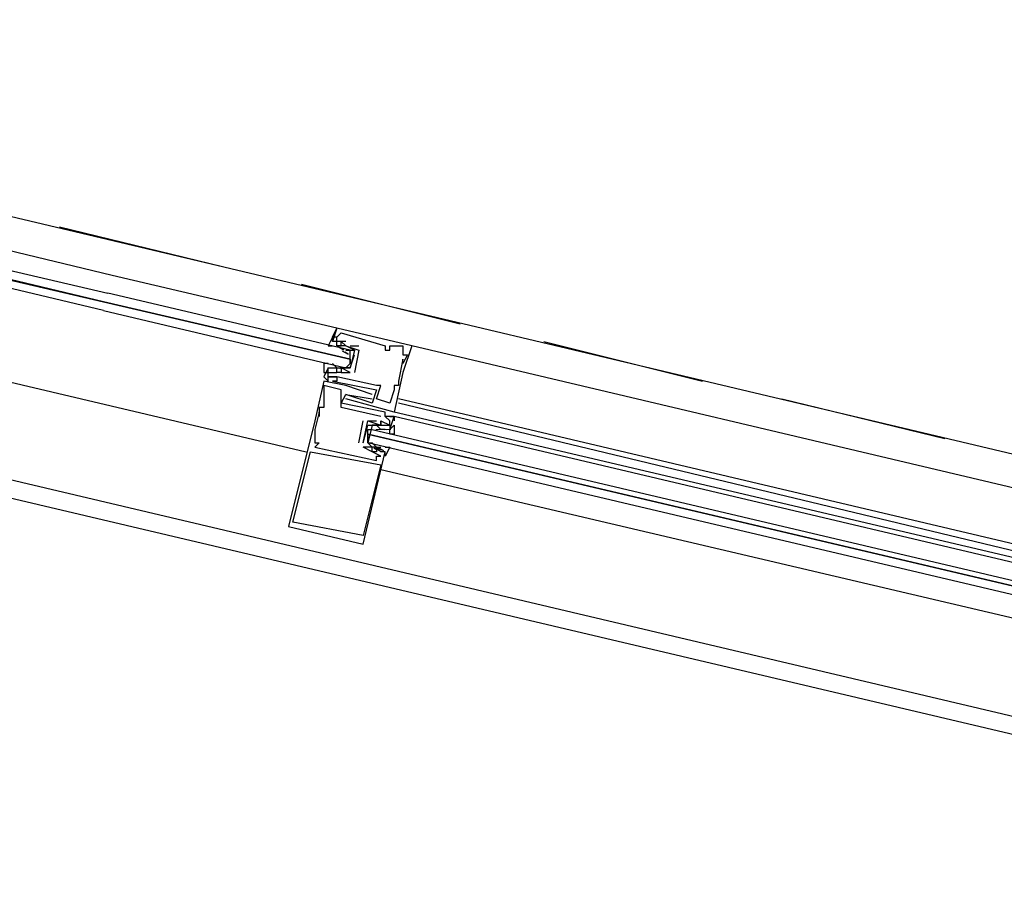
# Model space of a CAD drawing. Header units: feet. Extents: x -79 to 198, y -22 to 181.
# Tile 51 of 256: x 97.87 to 100.85, y 24.71 to 27.31. Entities that reach past the tile are written whole.
import ezdxf

# ---------------------------------------------------------------- set-up
doc = ezdxf.new("R2010")
doc.units = ezdxf.units.FT
doc.layers.add('A-LINEA', color=7, linetype='CONTINUOUS')

msp = doc.modelspace()

# ---------------------------------------------------------------- linework, layer by layer
at = {"layer": 'A-LINEA'}
for p, q in [((95.3333, 27.3111), (102.5867, 25.5911)), ((98.1467, 26.5378), (95.4667, 27.1778)), ((97.9867, 26.6844), (98.48, 26.5644)), ((97.9867, 26.6844), (98.48, 26.5644)), ((94.8133, 26.5778), (102.7333, 24.7111)), ((95.16, 26.5511), (102.4, 24.8444)), ((98.72, 26.5111), (99.2, 26.3911)), ((98.72, 26.5111), (99.2, 26.3911)), ((98.8267, 26.3778), (98.8267, 26.3778)), ((98.8267, 26.3511), (98.8267, 26.3511)), ((98.84, 26.3644), (98.84, 26.3644)), ((98.8133, 26.3378), (98.8133, 26.3378)), ((98.8267, 26.3378), (98.8267, 26.3378)), ((98.8267, 26.3244), (98.8267, 26.3244)), ((98.8267, 26.3244), (98.84, 26.3244)), ((98.8308, 26.3214), (98.847, 26.313)), ((98.8378, 26.3196), (98.848, 26.3134)), ((98.84, 26.3378), (98.84, 26.3378)), ((98.84, 26.3244), (98.84, 26.3244)), ((98.8533, 26.3378), (98.8533, 26.3378)), ((98.8533, 26.3244), (98.8533, 26.3244)), ((98.8533, 26.3244), (98.8533, 26.3244)), ((98.8667, 26.3244), (98.8933, 26.3244)), ((98.8667, 26.3244), (98.8667, 26.3244)), ((98.8933, 26.3244), (98.8933, 26.3244)), ((98.9733, 26.3244), (98.9733, 26.3244)), ((98.9867, 26.3244), (98.9867, 26.3244)), ((99.0267, 26.3244), (99.0267, 26.3244)), ((102.16, 25.5911), (99.0533, 26.3244)), ((99.0533, 26.3244), (99.0533, 26.3244)), ((99.4533, 26.3378), (99.9333, 26.2178)), ((99.4533, 26.3378), (99.9333, 26.2178)), ((98.84, 26.3111), (98.84, 26.3111)), ((98.8428, 26.3091), (98.8608, 26.2995)), ((98.8511, 26.3063), (98.8613, 26.3)), ((98.8533, 26.3111), (98.8533, 26.3111)), ((98.8667, 26.2844), (98.8667, 26.2711)), ((98.8933, 26.3111), (98.8933, 26.3111)), ((98.8933, 26.3111), (98.8933, 26.3111)), ((98.9733, 26.3111), (98.9733, 26.3111)), ((98.9867, 26.3111), (98.9867, 26.3111)), ((99.0267, 26.3111), (99.0267, 26.3111)), ((99.0267, 26.2978), (99.0267, 26.2978)), ((99.0267, 26.2844), (99.0267, 26.2844)), ((99.04, 26.2978), (99.04, 26.2978)), ((98.8, 26.2578), (98.8, 26.2578)), ((98.8284, 26.257), (98.8101, 26.2567)), ((98.8133, 26.2711), (98.8133, 26.2711)), ((98.8267, 26.2578), (98.8133, 26.2711)), ((98.8364, 26.2576), (98.8246, 26.2566)), ((98.8267, 26.2711), (98.8267, 26.2711)), ((98.8267, 26.2578), (98.8267, 26.2578)), ((98.8556, 26.2569), (98.8352, 26.2563)), ((98.8498, 26.2576), (98.8379, 26.2566)), ((98.84, 26.2578), (98.84, 26.2578)), ((98.8533, 26.2578), (98.8533, 26.2578)), ((99.0267, 26.2711), (99.0267, 26.2711)), ((98.7867, 26.2311), (98.7867, 26.2311)), ((98.8, 26.2444), (98.8, 26.2444)), ((98.8, 26.2311), (98.8, 26.2311)), ((98.8, 26.2311), (98.8, 26.2311)), ((98.8267, 26.2444), (98.8267, 26.2444)), ((98.8267, 26.2444), (98.8267, 26.2444)), ((98.8267, 26.2311), (98.8267, 26.2311)), ((98.8267, 26.2311), (98.8267, 26.2311)), ((98.84, 26.2444), (98.84, 26.2444)), ((98.84, 26.2444), (98.84, 26.2444)), ((98.8667, 26.2444), (98.8667, 26.2444)), ((98.8667, 26.2444), (98.8667, 26.2444)), ((98.88, 26.2444), (98.88, 26.2444)), ((98.88, 26.2444), (98.88, 26.2444)), ((99.0267, 26.2444), (99.0267, 26.2444)), ((98.7867, 26.2178), (98.7867, 26.2178)), ((98.7867, 26.2044), (98.7867, 26.2044)), ((98.8, 26.2178), (98.8, 26.2178)), ((98.8133, 26.2178), (98.8133, 26.2178)), ((98.8267, 26.2178), (98.8267, 26.2178)), ((98.8533, 26.2044), (98.8533, 26.2044)), ((98.9467, 26.2044), (98.9467, 26.2044)), ((98.96, 26.2044), (98.96, 26.2044)), ((99, 26.2044), (99, 26.2044)), ((99.0133, 26.2178), (99.0133, 26.2178)), ((99.0133, 26.2044), (99.0133, 26.2044)), ((98.84, 26.1911), (98.84, 26.1911)), ((98.8533, 26.1778), (98.8533, 26.1778)), ((98.8533, 26.1778), (98.8533, 26.1778)), ((98.8533, 26.1644), (98.8533, 26.1644)), ((98.9333, 26.1778), (98.9333, 26.1778)), ((98.9333, 26.1644), (98.9333, 26.1644)), ((98.9467, 26.1911), (98.9467, 26.1911)), ((98.9467, 26.1644), (98.9467, 26.1644)), ((99, 26.1911), (99, 26.1911)), ((102.12, 25.4311), (99.0133, 26.1644)), ((100.1733, 26.1644), (100.6667, 26.0444)), ((100.1733, 26.1644), (100.6667, 26.0444)), ((98.7733, 26.1378), (98.7733, 26.1378)), ((98.7867, 26.1511), (98.7867, 26.1511)), ((98.7867, 26.1378), (98.7867, 26.1378)), ((98.84, 26.1511), (98.84, 26.1511)), ((98.84, 26.1378), (98.84, 26.1378)), ((98.9333, 26.1511), (98.9333, 26.1511)), ((98.9867, 26.1511), (98.9867, 26.1511)), ((102.12, 25.4044), (99.0133, 26.1511)), ((98.7733, 26.1244), (98.7733, 26.1244)), ((98.7733, 26.1244), (98.7733, 26.1244)), ((98.7733, 26.1111), (98.7733, 26.1111)), ((98.96, 26.1111), (98.96, 26.1111)), ((98.9733, 26.1244), (98.9733, 26.1244)), ((98.9733, 26.1111), (98.9733, 26.1111)), ((98.9733, 26.1111), (98.9733, 26.1111)), ((98.9867, 26.1111), (98.9867, 26.1111)), ((98.9867, 26.1111), (98.9867, 26.1111)), ((102.12, 25.3911), (99, 26.1244)), ((99, 26.1244), (99, 26.1244)), ((102.1067, 25.3778), (99, 26.1111)), ((99, 26.1111), (99, 26.1111)), ((99, 26.1111), (99, 26.1111)), ((99, 26.1111), (99, 26.1111)), ((99, 26.1111), (99, 26.1111)), ((99, 26.1111), (99, 26.1111)), ((98.76, 26.0978), (98.76, 26.0978)), ((98.8933, 26.0311), (98.9067, 26.0978)), ((98.9067, 26.0978), (98.9067, 26.0978)), ((98.9067, 26.0311), (98.92, 26.0844)), ((98.92, 26.0978), (98.92, 26.0978)), ((98.92, 26.0978), (98.92, 26.0978)), ((98.9333, 26.0844), (98.9333, 26.0844)), ((98.9467, 26.0978), (98.9467, 26.0978)), ((98.96, 26.0978), (98.96, 26.0978)), ((98.96, 26.0978), (98.96, 26.0978)), ((98.96, 26.0844), (98.96, 26.0844)), ((98.96, 26.0844), (98.96, 26.0844)), ((98.9733, 26.0844), (98.9733, 26.0844)), ((98.9867, 26.0978), (98.9867, 26.0978)), ((98.9867, 26.0844), (98.9867, 26.0844)), ((98.76, 26.0711), (98.76, 26.0711)), ((98.76, 26.0578), (98.76, 26.0578)), ((98.92, 26.0578), (98.92, 26.0444)), ((98.9445, 26.072), (98.9648, 26.0725)), ((98.9467, 26.0711), (98.9467, 26.0711)), ((98.9502, 26.0713), (98.9621, 26.0723)), ((98.96, 26.0711), (98.96, 26.0711)), ((98.9733, 26.0711), (98.96, 26.0711)), ((98.9716, 26.0719), (98.9899, 26.0722)), ((98.9733, 26.0711), (98.9733, 26.0711)), ((98.9769, 26.0713), (98.9888, 26.0723)), ((98.9867, 26.0711), (98.9867, 26.0711)), ((98.76, 26.0444), (98.76, 26.0444)), ((98.76, 26.0311), (98.76, 26.0311)), ((98.76, 26.0178), (98.76, 26.0178)), ((98.7733, 26.0311), (98.7733, 26.0311)), ((98.8933, 26.0311), (98.8933, 26.0311)), ((98.9067, 26.0311), (98.9067, 26.0311)), ((98.9067, 26.0311), (98.9067, 26.0311)), ((98.9333, 26.0178), (98.9067, 26.0178)), ((98.9067, 26.0178), (98.9067, 26.0178)), ((98.9067, 26.0178), (98.9067, 26.0178)), ((98.9333, 26.0311), (98.9333, 26.0311)), ((98.9333, 26.0178), (98.9333, 26.0178)), ((98.9333, 26.0178), (98.9333, 26.0178)), ((98.9489, 26.0093), (98.9387, 26.0155)), ((98.9572, 26.0064), (98.9391, 26.0161)), ((98.9467, 26.0311), (98.9467, 26.0311)), ((98.9467, 26.0178), (98.9467, 26.0178)), ((98.9467, 26.0178), (98.96, 26.0178)), ((98.9622, 26.0093), (98.952, 26.0155)), ((98.9692, 26.0075), (98.953, 26.0159)), ((98.96, 26.0178), (98.96, 26.0178)), ((98.7467, 26.0044), (98.7467, 26.0044)), ((98.9333, 26.0044), (98.9333, 26.0044)), ((98.9333, 26.0044), (98.9333, 26.0044)), ((98.9467, 26.0044), (98.9467, 26.0044)), ((98.9467, 25.9911), (98.9467, 25.9911)), ((98.96, 25.9911), (98.96, 25.9911)), ((98.9733, 26.0044), (98.9733, 26.0044)), ((98.9467, 25.9778), (98.9467, 25.9778)), ((98.96, 25.9644), (98.96, 25.9644)), ((98.96, 25.9511), (102.08, 25.2178)), ((98.68, 25.7778), (98.68, 25.7778)), ((98.6933, 25.7911), (98.6933, 25.7911)), ((98.9067, 25.7511), (98.9067, 25.7511)), ((98.9067, 25.7244), (98.9067, 25.7244))]:
    msp.add_line(p, q, dxfattribs=at)
for points in [[(98.12, 26.4311), (95.3733, 27.0844), (95.3733, 27.0978), (98.12, 26.4578), (95.3867, 27.1111), (95.3733, 27.1111), (95.3867, 27.1244), (98.1333, 26.4844)], [(95.2267, 26.8311), (98.0533, 26.1644), (98.7333, 26.0044)], [(98.8267, 26.3511), (98.8133, 26.3511), (98.8267, 26.3778), (98.1467, 26.5378)], [(98.12, 26.4311), (98.8533, 26.2578), (98.8667, 26.2711), (98.8667, 26.2844), (98.12, 26.4578), (98.8667, 26.2844), (98.8667, 26.2978), (98.8667, 26.3111), (98.1333, 26.4844)], [(99.0533, 26.3244), (98.8267, 26.3778), (98.8133, 26.3378)], [(98.8267, 26.3511), (98.8133, 26.3511), (98.8267, 26.3778)], [(98.8267, 26.3511), (98.8133, 26.3511), (98.8267, 26.3778)], [(98.88, 26.3111), (98.8533, 26.3244), (98.84, 26.3244), (98.8267, 26.3244), (98.8267, 26.3378), (98.8133, 26.3378), (98.8133, 26.3511), (98.8, 26.3244), (98.8133, 26.3244)], [(98.8533, 26.3378), (98.8267, 26.3378), (98.8267, 26.3511), (98.84, 26.3644), (98.9733, 26.3244), (98.9733, 26.3111), (98.9867, 26.3111), (98.9867, 26.3244)], [(98.9867, 26.3244), (99.0267, 26.3244), (99.0267, 26.3111), (99.0267, 26.2978), (99.04, 26.2978), (99.0267, 26.2711), (99.0267, 26.2844), (99.0133, 26.2178), (99.0133, 26.2044), (99, 26.2044), (99, 26.1911), (98.9867, 26.1511), (98.9467, 26.1644), (98.96, 26.2044), (98.9467, 26.2044), (98.8267, 26.2311), (98.8267, 26.2311), (98.8, 26.2311), (98.8, 26.2444), (98.8267, 26.2444)], [(98.84, 26.3244), (98.84, 26.3378), (98.8533, 26.3244), (98.8933, 26.3111), (98.88, 26.2444)], [(99.0533, 26.3244), (99.0267, 26.2444), (99, 26.1244), (98.8533, 26.1644), (98.8533, 26.1644)], [(98.8, 26.2711), (98.7867, 26.2711), (98.7867, 26.2444), (98.8, 26.2444), (98.8, 26.2578), (98.8133, 26.2578), (98.8267, 26.2578), (98.84, 26.2578), (98.8667, 26.2578), (98.88, 26.2978)], [(98.8533, 26.3111), (98.8667, 26.3111), (98.88, 26.3111), (98.8667, 26.2578), (98.8533, 26.2578), (98.84, 26.2578)], [(98.8933, 26.3111), (98.8933, 26.3111), (98.88, 26.2444)], [(98.8, 26.2578), (98.7867, 26.2311), (98.8, 26.2178), (98.8, 26.2311), (98.8267, 26.2311), (98.8267, 26.2178), (98.8133, 26.2178), (98.9467, 26.1911), (98.9333, 26.1511), (98.8533, 26.1778)], [(98.8667, 26.2444), (98.84, 26.2578), (98.84, 26.2444), (98.8267, 26.2444), (98.8267, 26.2578)], [(98.84, 26.2444), (98.84, 26.2444), (98.8667, 26.2444), (98.8667, 26.2444)], [(98.9333, 26.1778), (98.8533, 26.2044), (98.7867, 26.2178), (98.76, 26.0978), (98.68, 25.7778), (98.9067, 25.7244), (98.9733, 26.0044)], [(98.96, 26.1111), (98.84, 26.1378), (98.84, 26.1911), (98.7867, 26.2044), (98.7867, 26.1511), (98.7867, 26.1378), (98.7733, 26.1378), (98.7733, 26.1244), (98.7733, 26.1111), (98.7733, 26.1244), (98.76, 26.0711), (98.76, 26.0578), (98.76, 26.0444), (98.76, 26.0311), (98.7733, 26.0311), (98.76, 26.0178), (98.9467, 25.9778), (98.9467, 25.9911), (98.96, 25.9911), (98.9333, 26.0044), (98.9333, 26.0044), (98.9067, 26.0178)], [(98.9867, 26.0711), (99, 26.1111), (98.9867, 26.1111), (99, 26.1111), (98.9867, 26.1111), (98.9733, 26.1111), (98.9733, 26.1244), (98.84, 26.1511), (98.8533, 26.1778), (98.9333, 26.1644)], [(98.96, 26.0978), (98.96, 26.0978), (98.9867, 26.0844), (98.9867, 26.0978), (98.9733, 26.1111), (98.9733, 26.1111)], [(99, 26.1111), (99, 26.0978), (99, 26.0978)], [(99, 26.1111), (99, 26.0978), (99, 26.0978)], [(99, 26.1111), (99, 26.0978), (99, 26.0978)], [(98.9067, 26.0311), (98.92, 26.0978), (98.96, 26.0844), (98.96, 26.0978), (98.96, 26.0844), (98.9733, 26.0844)], [(98.92, 26.0978), (98.92, 26.0978), (98.9467, 26.0978)], [(98.92, 26.0844), (98.9467, 26.0844), (98.96, 26.0844), (98.9733, 26.0844), (98.9867, 26.0844), (98.9867, 26.0711), (99, 26.0844), (99, 26.0578), (98.9867, 26.0578), (98.9867, 26.0711)], [(98.96, 26.0711), (98.9467, 26.0844), (98.9333, 26.0844), (98.92, 26.0311), (98.9333, 26.0311), (98.9467, 26.0178)], [(102.0933, 25.2844), (98.92, 26.0311), (98.92, 26.0444), (98.92, 26.0578), (102.0933, 25.3111), (98.92, 26.0578), (98.92, 26.0711), (98.9333, 26.0711), (102.1067, 25.3244)], [(98.9733, 26.0178), (98.9867, 26.0178), (98.9733, 25.9911), (98.9733, 26.0044), (98.96, 26.0044), (98.9467, 26.0178), (98.9333, 26.0178), (98.92, 26.0311)], [(98.9467, 26.0178), (98.9467, 26.0044), (98.9333, 26.0044), (98.9333, 26.0178)], [(98.9067, 25.7511), (98.6933, 25.7911), (98.7467, 26.0044), (98.96, 25.9644), (98.9067, 25.7511)]]:
    msp.add_lwpolyline(points, dxfattribs=at)

doc.saveas('drawing.dxf')
